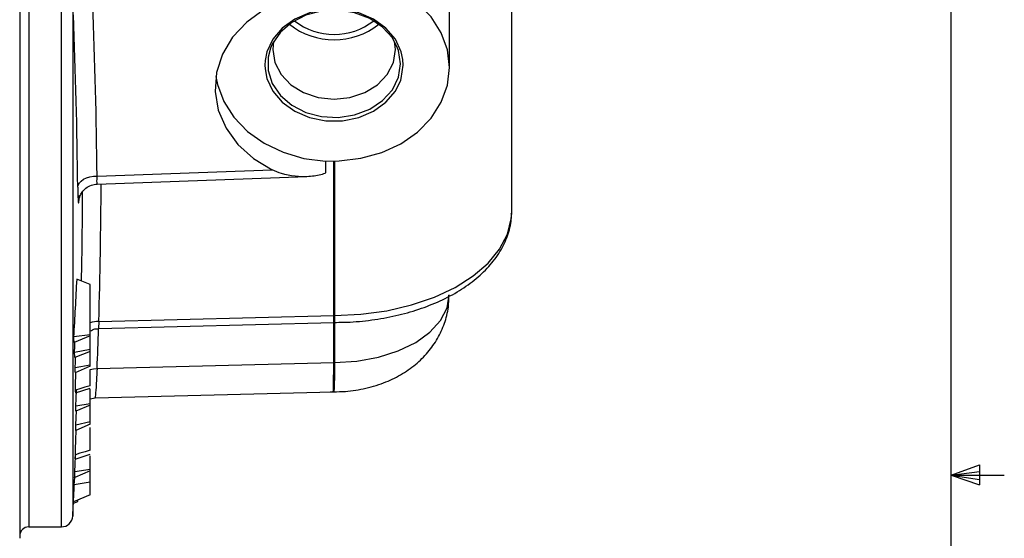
# Model space of a CAD drawing. Header units: inches. Extents: x 0.4 to 16.6, y 0.2 to 10.8.
# Tile 16 of 18: x 14.2 to 16.5, y 5.4 to 6.6. Entities that reach past the tile are written whole.
import ezdxf

# ---------------------------------------------------------------- set-up
doc = ezdxf.new("R2010")
doc.units = ezdxf.units.IN
doc.header["$MEASUREMENT"] = 0
doc.layers.add('BORDER', color=7, linetype='Continuous', lineweight=25)

msp = doc.modelspace()

# ---------------------------------------------------------------- linework, layer by layer
at = {"color": 7, "linetype": 'Continuous', "lineweight": 25}
for p, q in [((14.1923, 7.6983), (14.1923, 5.3649)), ((15.3463, 6.1327), (15.3463, 6.7368)), ((15.2004, 6.469), (15.2004, 6.6268)), ((15.0734, 6.5109), (15.0715, 6.5296)), ((14.9097, 6.2491), (14.9414, 6.2502)), ((14.9097, 6.2491), (14.9097, 6.2232)), ((14.3737, 6.2143), (14.7846, 6.2288)), ((14.3741, 6.1956), (14.8659, 6.213)), ((15.3462, 6.1277), (15.3463, 6.1327)), ((14.3576, 5.96), (14.3266, 5.9726)), ((14.3576, 5.8422), (14.3576, 5.96)), ((14.3778, 5.8569), (14.9287, 5.8711)), ((14.3779, 5.8734), (14.9286, 5.8875)), ((14.9287, 5.8703), (14.9299, 5.8704)), ((14.3576, 5.8422), (14.3192, 5.8369)), ((14.3576, 5.8393), (14.3576, 5.8422)), ((14.3576, 5.8393), (14.3199, 5.824)), ((14.3576, 5.8077), (14.3576, 5.8393)), ((14.3576, 5.8077), (14.321, 5.8003)), ((14.3576, 5.8028), (14.3215, 5.7887)), ((14.3576, 5.8054), (14.357, 5.8051)), ((14.3576, 5.8051), (14.357, 5.8051)), ((14.3576, 5.8054), (14.3576, 5.8077)), ((14.3576, 5.8051), (14.3576, 5.8054)), ((14.3576, 5.8028), (14.3576, 5.8051)), ((14.3576, 5.7712), (14.3576, 5.8028)), ((14.3737, 5.7628), (14.9287, 5.777)), ((14.3576, 5.7712), (14.3224, 5.7646)), ((14.3576, 5.7685), (14.3227, 5.7526)), ((14.3576, 5.7685), (14.3576, 5.7712)), ((14.3232, 5.7059), (14.3576, 5.7171)), ((14.3576, 5.6805), (14.3576, 5.7146)), ((14.3693, 5.6941), (14.9276, 5.7084)), ((14.9279, 5.7081), (14.9291, 5.7083)), ((14.3576, 5.6805), (14.3241, 5.675)), ((14.3576, 5.6917), (14.3695, 5.694)), ((14.3576, 5.6771), (14.3576, 5.6805)), ((14.3576, 5.6771), (14.3241, 5.6627)), ((14.3576, 5.6376), (14.3576, 5.6771)), ((14.3576, 5.6376), (14.3241, 5.63)), ((14.3576, 5.6322), (14.3576, 5.6376)), ((14.3576, 5.6322), (14.324, 5.6178)), ((14.3225, 5.5507), (14.3576, 5.5621)), ((14.3576, 5.5262), (14.3576, 5.5582)), ((14.3576, 5.5229), (14.3212, 5.5072)), ((14.3576, 5.5262), (14.3217, 5.5203)), ((14.3576, 5.5229), (14.3576, 5.5262)), ((14.3576, 5.4965), (14.3576, 5.5229)), ((14.3204, 5.4904), (14.3212, 5.5073)), ((14.3576, 5.4965), (14.3204, 5.4904)), ((14.3576, 5.467), (14.3576, 5.4965)), ((14.3183, 5.4469), (14.3289, 5.4509)), ((14.3576, 5.467), (14.3185, 5.4502)), ((14.3289, 5.4509), (14.3289, 5.4547)), ((14.2136, 5.3916), (14.2901, 5.3916))]:
    msp.add_line(p, q, dxfattribs=at)
at = {"color": 8, "linetype": 'Continuous', "lineweight": 25}
for p, q in [((14.2136, 7.6716), (14.2136, 5.3916)), ((14.2901, 5.3916), (14.2901, 6.8219)), ((14.3168, 6.8155), (14.3168, 5.4169)), ((15.0919, 6.4744), (15.0911, 6.4876)), ((14.9286, 5.8875), (14.9286, 6.2498)), ((14.9305, 6.2498), (14.9305, 5.8876)), ((14.9287, 5.777), (14.9287, 5.8711)), ((14.9305, 5.8712), (14.9305, 5.7771))]:
    msp.add_line(p, q, dxfattribs=at)
at = {"color": 7, "linetype": 'Continuous', "lineweight": 25, "flags": 128}
for points in [[(14.9414, 6.2502), (14.9925, 6.256), (15.0414, 6.2695), (15.0862, 6.2903), (15.1253, 6.3176), (15.1572, 6.3503), (15.1809, 6.3874), (15.1955, 6.4275), (15.2004, 6.469), (15.1955, 6.5106), (15.1809, 6.5506), (15.1572, 6.5877), (15.1253, 6.6205), (15.0862, 6.6477), (15.0414, 6.6685), (14.9925, 6.682), (14.9414, 6.6878)], [(14.7657, 6.6048), (14.7246, 6.5753), (14.6915, 6.54), (14.6675, 6.5), (14.6537, 6.457), (14.6505, 6.4127), (14.6581, 6.3688), (14.6762, 6.3268), (14.7041, 6.2886), (14.7407, 6.2555), (14.7846, 6.2288)], [(15.0911, 6.4876), (15.0872, 6.5058), (15.0734, 6.5354), (15.0511, 6.5615), (15.0218, 6.5825), (14.9872, 6.5972), (14.9492, 6.6047), (14.91, 6.6047), (14.872, 6.5972), (14.8374, 6.5825), (14.8081, 6.5615), (14.7859, 6.5354), (14.772, 6.5058), (14.7678, 6.4852)], [(15.0786, 6.5143), (15.0662, 6.5382), (15.0432, 6.5638), (15.0131, 6.5839), (14.9778, 6.5974), (14.9394, 6.6033), (14.9004, 6.6013), (14.8633, 6.5915), (14.8303, 6.5746), (14.8036, 6.5516), (14.7847, 6.5239), (14.7806, 6.5143)], [(14.7877, 6.5296), (14.7859, 6.5109), (14.7908, 6.4808), (14.8051, 6.4528), (14.828, 6.4287), (14.8577, 6.4102), (14.8924, 6.3986), (14.9296, 6.3946), (14.9668, 6.3986), (15.0015, 6.4102), (15.0313, 6.4287), (15.0541, 6.4528), (15.0685, 6.4808), (15.0734, 6.5109), (15.0734, 6.5109)], [(14.7676, 6.4661), (14.772, 6.443), (14.7859, 6.4134), (14.8081, 6.3874), (14.8374, 6.3664), (14.872, 6.3517), (14.91, 6.3441), (14.9492, 6.3441), (14.9872, 6.3517), (15.0218, 6.3664), (15.0511, 6.3874), (15.0734, 6.4134), (15.0861, 6.4396)], [(14.6522, 6.4481), (14.6559, 6.4294), (14.6709, 6.3893), (14.6947, 6.3522), (14.7267, 6.3192), (14.7655, 6.2916), (14.8101, 6.2703), (14.8587, 6.2559), (14.9097, 6.2491)], [(14.3284, 6.1884), (14.3296, 6.1934), (14.3324, 6.1983), (14.3367, 6.2027), (14.3423, 6.2067), (14.3491, 6.2099), (14.3568, 6.2123), (14.3651, 6.2138), (14.3737, 6.2143)], [(14.321, 5.8003), (14.3216, 5.8152), (14.3219, 5.8248)], [(14.3224, 5.7646), (14.323, 5.7788), (14.3234, 5.7895)], [(14.3576, 5.7227), (14.3454, 5.7191), (14.3331, 5.7154), (14.3234, 5.7125)], [(14.3241, 5.675), (14.325, 5.6932), (14.3258, 5.7113), (14.3259, 5.7132)], [(14.3241, 5.63), (14.3248, 5.6477), (14.3253, 5.6632)], [(14.3576, 5.5712), (14.3456, 5.5676), (14.3336, 5.5641), (14.3229, 5.5609)], [(14.3217, 5.5203), (14.3226, 5.5386), (14.3234, 5.557), (14.3236, 5.561)]]:
    msp.add_lwpolyline(points, dxfattribs=at)
at = {"color": 8, "linetype": 'Continuous', "lineweight": 25, "flags": 128}
for points in [[(14.7806, 6.5143), (14.775, 6.4933), (14.775, 6.4617), (14.7847, 6.4311), (14.8036, 6.4035), (14.8303, 6.3804), (14.8633, 6.3635), (14.9004, 6.3538), (14.9394, 6.3518), (14.9778, 6.3577), (15.0131, 6.3711), (15.0432, 6.3913), (15.0662, 6.4168), (15.0805, 6.4462), (15.0854, 6.4775), (15.0854, 6.4775)], [(15.0854, 6.4775), (15.0805, 6.5089), (15.0786, 6.5143)], [(14.7678, 6.4852), (14.7673, 6.4744), (14.7676, 6.4661)], [(15.0861, 6.4396), (15.0872, 6.443), (15.0919, 6.4744)], [(14.9305, 5.8876), (14.9925, 5.8904), (15.0531, 5.8986), (15.111, 5.912), (15.1648, 5.9303), (15.2134, 5.9532), (15.2556, 5.98), (15.2906, 6.0103), (15.3176, 6.0432), (15.3359, 6.0782), (15.3451, 6.1144), (15.3462, 6.1277)], [(14.9305, 5.7771), (14.9831, 5.7802), (15.0336, 5.7893), (15.0802, 5.8041), (15.121, 5.8239), (15.1544, 5.8479), (15.1793, 5.8754), (15.1945, 5.9052), (15.1996, 5.9359)], [(14.3576, 5.761), (14.3653, 5.7623), (14.3737, 5.7628)]]:
    msp.add_lwpolyline(points, dxfattribs=at)
at = {"color": 7, "linetype": 'Continuous', "lineweight": 25}
for centre, radius, start, end in [((0.2551, 6.0633), 14.1194, 0.61291, 2.2556), ((0.2394, 6.0377), 14.0898, 0.61291, 2.2556), ((14.9296, 6.7025), 0.1686, 231.482, 308.518), ((14.9296, 6.6966), 0.1501, 231.7729, 308.2271), ((0.2477, 6.2465), 14.0924, 358.86833, 359.71195), ((0.1961, 6.6703), 14.1478, 356.62289, 357.17337), ((14.9306, 5.8105), 0.077, 90.0739, 91.471), ((10.9781, 5.6565), 3.346, 2.8678, 3.089), ((10.9354, 5.6553), 3.3887, 2.2572, 2.4521), ((14.9306, 5.7), 0.077, 90.1097, 91.471), ((10.9112, 5.6543), 3.413, 1.6509, 1.8532), ((10.8369, 5.6529), 3.4872, 0.1613, 0.3624), ((10.7914, 5.6531), 3.5328, 359.4265, 359.6242), ((10.684, 5.6558), 3.6402, 357.6603, 357.8656), ((-7.209, 6.5316), 21.5546, 357.03558, 357.19742), ((10.6637, 5.6567), 3.6605, 357.1974, 357.3956), ((14.2901, 5.4183), 0.0267, 270, 357.0356), ((14.2136, 5.3703), 0.0213, 90, 180)]:
    msp.add_arc(centre, radius, start, end, dxfattribs=at)
at = {"color": 8, "linetype": 'Continuous', "lineweight": 25}
for centre, radius, start, end in [((0.2556, 6.2726), 14.1279, 358.38069, 359.68912), ((14.3779, 5.8039), 0.0695, 90.0185, 106.9609), ((0.2191, 6.3599), 14.1672, 357.58426, 357.96221)]:
    msp.add_arc(centre, radius, start, end, dxfattribs=at)
for points, knots in [([(14.3741, 6.1959), (14.3741, 6.1958), (14.3738, 6.195), (14.3736, 6.1984), (14.3735, 6.2052), (14.3737, 6.2117), (14.3737, 6.2143)], [0, 0, 0, 0, 0.045967, 0.404196, 0.762516, 1, 1, 1, 1]), ([(14.3779, 5.8734), (14.3777, 5.8711), (14.3774, 5.8653), (14.3773, 5.8594), (14.3775, 5.8564), (14.3777, 5.8571), (14.3778, 5.8572)], [0, 0, 0, 0, 0.236231, 0.595248, 0.955329, 1, 1, 1, 1]), ([(14.9287, 5.8714), (14.9287, 5.8713), (14.9287, 5.8708), (14.9287, 5.8727), (14.9287, 5.8762), (14.9286, 5.8816), (14.9286, 5.8851), (14.9286, 5.8875)], [0, 0, 0, 0, 0.065365, 0.283208, 0.640995, 0.748516, 1, 1, 1, 1]), ([(14.9305, 5.8876), (14.9305, 5.8851), (14.9305, 5.8817), (14.9304, 5.8762), (14.9302, 5.8728), (14.93, 5.8708), (14.9298, 5.8713), (14.9298, 5.8714)], [0, 0, 0, 0, 0.252386, 0.360291, 0.719348, 0.937957, 1, 1, 1, 1]), ([(14.9276, 5.71), (14.9277, 5.7105), (14.9281, 5.7118), (14.9286, 5.7352), (14.9286, 5.7631), (14.9287, 5.777)], [0, 0, 0, 0, 0.283813, 0.6419058, 1, 1, 1, 1]), ([(14.9305, 5.7771), (14.9304, 5.7631), (14.9303, 5.7352), (14.9297, 5.7118), (14.9291, 5.7106), (14.9288, 5.71)], [0, 0, 0, 0, 0.3583212, 0.7166415, 1, 1, 1, 1]), ([(14.3737, 5.7628), (14.3732, 5.7532), (14.3719, 5.7292), (14.3703, 5.7045), (14.3693, 5.6918), (14.3693, 5.6948), (14.3693, 5.6952)], [0, 0, 0, 0, 0.236954, 0.594889, 0.953173, 1, 1, 1, 1])]:
    msp.add_open_spline(points, degree=3, knots=knots, dxfattribs=at)
at = {"color": 7, "linetype": 'Continuous', "lineweight": 25}
for points, knots in [([(14.9097, 6.2232), (14.9096, 6.2228), (14.9094, 6.2218), (14.9069, 6.2199), (14.8945, 6.2154), (14.8596, 6.2113), (14.8194, 6.214), (14.7918, 6.2258), (14.7846, 6.2288)], [0, 0, 0, 0, 0.0148444, 0.0346543, 0.0893963, 0.3349319, 0.8265447, 1, 1, 1, 1]), ([(14.3284, 6.1884), (14.3285, 6.1832), (14.3287, 6.1703), (14.3293, 6.1561), (14.3302, 6.1496), (14.3313, 6.1529), (14.332, 6.1633), (14.3324, 6.1685)], [0, 0, 0, 0, 0.141968, 0.356361, 0.570814, 0.78541, 1, 1, 1, 1]), ([(14.3316, 6.1597), (14.3316, 6.1598), (14.3316, 6.16), (14.3323, 6.163), (14.334, 6.1686), (14.3386, 6.1772), (14.3474, 6.1866), (14.3598, 6.194), (14.3695, 6.1949), (14.3742, 6.1953)], [0, 0, 0, 0, 0.107247, 0.174528, 0.252336, 0.410044, 0.589152, 0.802066, 1, 1, 1, 1]), ([(14.9298, 5.8712), (14.9373, 5.8713), (14.9644, 5.8713), (15.0109, 5.8752), (15.0678, 5.8846), (15.1221, 5.8991), (15.1728, 5.9182), (15.2189, 5.9418), (15.2594, 5.9697), (15.2933, 6.0015), (15.3197, 6.0364), (15.3371, 6.0737), (15.3456, 6.1044), (15.3453, 6.1221), (15.3452, 6.1269)], [0, 0, 0, 0, 0.035614, 0.128584, 0.221721, 0.315078, 0.408762, 0.502848, 0.597326, 0.691882, 0.78572, 0.877765, 0.967252, 1, 1, 1, 1]), ([(14.9203, 5.7086), (14.9302, 5.7085), (14.9564, 5.7085), (14.999, 5.7144), (15.0448, 5.7276), (15.0858, 5.7471), (15.1208, 5.7713), (15.15, 5.8), (15.1731, 5.8327), (15.1892, 5.8685), (15.1985, 5.9032), (15.1986, 5.9257), (15.1986, 5.9353)], [0, 0, 0, 0, 0.072273, 0.19088, 0.313495, 0.424207, 0.530743, 0.633229, 0.732971, 0.831141, 0.928563, 1, 1, 1, 1]), ([(14.3576, 5.8511), (14.3612, 5.853), (14.3676, 5.8565), (14.3747, 5.8563), (14.3778, 5.8562)], [0, 0, 0, 0, 0.570364, 1, 1, 1, 1]), ([(14.3234, 5.7125), (14.3233, 5.7171), (14.3233, 5.7248), (14.3236, 5.7408), (14.3239, 5.75), (14.324, 5.7531)], [0, 0, 0, 0, 0.497052, 0.826135, 1, 1, 1, 1]), ([(14.3576, 5.7227), (14.3576, 5.7259), (14.3576, 5.7315), (14.3576, 5.7441), (14.3576, 5.7539), (14.3576, 5.7592), (14.3576, 5.7607)], [0, 0, 0, 0, 0.390818, 0.690908, 0.908486, 1, 1, 1, 1]), ([(14.3238, 5.7064), (14.3237, 5.7067), (14.3235, 5.7072), (14.3234, 5.7108), (14.3234, 5.7125)], [0, 0, 0, 0, 0.5371, 1, 1, 1, 1]), ([(14.3229, 5.5609), (14.323, 5.567), (14.3233, 5.5779), (14.3241, 5.5998), (14.3246, 5.6137), (14.3248, 5.6181)], [0, 0, 0, 0, 0.4691355, 0.8322844, 1, 1, 1, 1]), ([(14.3576, 5.5712), (14.3576, 5.5778), (14.3576, 5.5887), (14.3576, 5.6103), (14.3576, 5.6218), (14.3576, 5.625)], [0, 0, 0, 0, 0.5343361, 0.8720346, 1, 1, 1, 1]), ([(14.3228, 5.5516), (14.3228, 5.5514), (14.3226, 5.5505), (14.3227, 5.5556), (14.3228, 5.5603), (14.3229, 5.5609)], [0, 0, 0, 0, 0.215758, 0.898473, 1, 1, 1, 1])]:
    msp.add_open_spline(points, degree=3, knots=knots, dxfattribs=at)
at = {"layer": 'BORDER'}
for p, q in [((16.3763, 0.3921), (16.3763, 10.6421)), ((16.3763, 5.5128), (16.4434, 5.5368)), ((16.3763, 5.5128), (16.4434, 5.5218)), ((16.4434, 5.5368), (16.4434, 5.4902)), ((16.3763, 5.5128), (16.5013, 5.5128)), ((16.3763, 5.5128), (16.4434, 5.4902)), ((16.3763, 5.5128), (16.4434, 5.5025))]:
    msp.add_line(p, q, dxfattribs=at)

doc.saveas('drawing.dxf')
